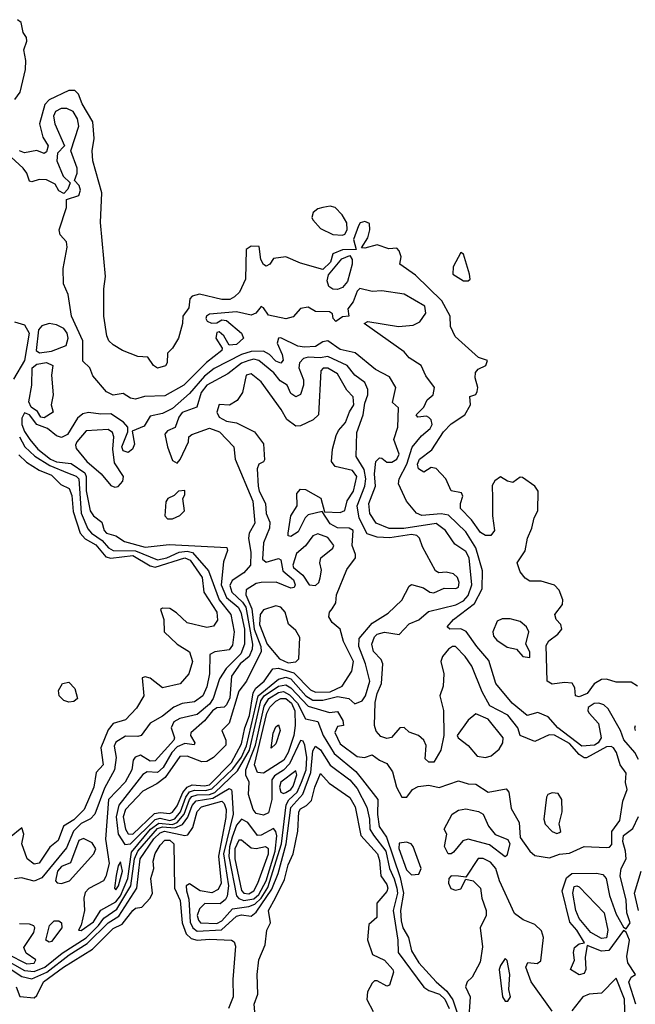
# Model space of a CAD drawing. Extents: x 2895860 to 3052244, y 542080 to 918683.
# Tile 97 of 133: x 2991206 to 2993702, y 824785 to 828777. Entities that reach past the tile are written whole.
import ezdxf

# ---------------------------------------------------------------- set-up
doc = ezdxf.new("R2010")
doc.units = 0

msp = doc.modelspace()

# ---------------------------------------------------------------- linework, layer by layer
at = {"layer": '0CON05XD'}
for points in [[(2991186.6, 828453.4), (2991207.8, 828482.2), (2991229.7, 828575), (2991231.2, 828611.2), (2991222.9, 828655), (2991235, 828690), (2991233.8, 828705), (2991220, 828725), (2991212, 828765), (2991196.7, 828776.7)], [(2993123.6, 826836.4), (2993122.7, 826765), (2993131.9, 826705), (2993116.2, 826685), (2993095, 826685.6), (2993075, 826698.1), (2993038.4, 826748.4), (2992993.6, 826795), (2992993.3, 826815), (2993003.3, 826845), (2992998, 826858), (2992955, 826866.2), (2992934.4, 826915), (2992895, 826957.5), (2992875, 826960.8), (2992845, 826941.9), (2992822.7, 826955), (2992819.6, 826975), (2992827.5, 826995), (2992877.8, 827032.2), (2992924.8, 827105.2), (2992955, 827137.9), (2993010.8, 827175), (2993033.3, 827215), (2993031.7, 827248.3), (2993055, 827256.7), (2993061.4, 827268.6), (2993064.3, 827285), (2993052.5, 827325), (2993054.2, 827345.8), (2993065, 827360), (2993096.7, 827375), (2993102.5, 827395), (2993066.4, 827406.4), (2992971.8, 827491.8), (2992953.3, 827533.3), (2992951.1, 827575), (2992917.4, 827637.4), (2992811.2, 827741.2), (2992747.5, 827785), (2992753.3, 827815), (2992745, 827840), (2992735, 827850), (2992703, 827847), (2992655, 827863.8), (2992605, 827850), (2992591.7, 827851.7), (2992617.7, 827892.3), (2992626, 827925), (2992625, 827950), (2992605, 827958.8), (2992587, 827953), (2992579.3, 827940.7), (2992560, 827885), (2992570, 827845), (2992515, 827843.3), (2992475, 827827.5), (2992466.2, 827793.8), (2992435, 827763.8), (2992345, 827789.6), (2992285, 827815.4), (2992235, 827808), (2992220, 827785), (2992205, 827778), (2992194.4, 827784.4), (2992184, 827805), (2992176.7, 827856.7), (2992145, 827858.8), (2992123.8, 827845), (2992121.1, 827725), (2992097.7, 827672.3), (2992077.4, 827652.6), (2992057.6, 827642.4), (2992025, 827641.9), (2991935, 827664), (2991905, 827655.4), (2991895.5, 827645), (2991891.1, 827608.9), (2991867.5, 827575), (2991865.7, 827545), (2991849.2, 827485), (2991825.8, 827445), (2991805.8, 827425), (2991803.3, 827385), (2991796.4, 827373.6), (2991765, 827364), (2991748.8, 827375), (2991725, 827408.8), (2991685, 827411.2), (2991623.3, 827435), (2991585, 827458.6), (2991567.1, 827475), (2991559.4, 827495), (2991546.8, 827575), (2991547.1, 827685), (2991553.1, 827735), (2991533.6, 827955), (2991538.8, 828075), (2991502.5, 828205), (2991499.6, 828245), (2991507.9, 828295), (2991502.7, 828362.7), (2991459.1, 828435), (2991444.7, 828474.7), (2991429.8, 828489.8), (2991405, 828489.5), (2991325, 828451.5), (2991307.7, 828432.3), (2991285.4, 828355), (2991300, 828300), (2991320.6, 828265), (2991315, 828240.8), (2991305, 828234.4), (2991275, 828246.2), (2991225, 828237.3), (2991205, 828245.5)], [(2991395.8, 828015), (2991395, 828047.5), (2991445, 828064), (2991452.9, 828085), (2991447.5, 828105), (2991427.5, 828125), (2991439.1, 828155), (2991438.8, 828175), (2991413.3, 828245), (2991445.3, 828345), (2991440.8, 828375), (2991422.8, 828405), (2991396.8, 828416.8), (2991373.9, 828416.1), (2991351.1, 828405), (2991343.2, 828385), (2991348.9, 828355), (2991388.1, 828265), (2991358.6, 828235), (2991355.8, 828205), (2991381.7, 828141.7), (2991410, 828115), (2991400.7, 828089.3), (2991385, 828072.5), (2991365, 828083.3), (2991349.3, 828109.3), (2991315, 828127.7), (2991285, 828129.2), (2991255, 828118.6), (2991245, 828122.5), (2991234.7, 828155), (2991219.7, 828175), (2991155, 828234.8)], [(2992515, 827903.3), (2992525, 827907.5), (2992534, 827925), (2992532.7, 827952.7), (2992514, 827985), (2992485.4, 828015.4), (2992465, 828021.1), (2992434.5, 828015.5), (2992415, 828010), (2992396, 827995), (2992390, 827975), (2992394, 827965), (2992425, 827930), (2992475, 827905.8), (2992515, 827903.3)], [(2993715, 825777.1), (2993700.9, 825805), (2993656.4, 825856.4), (2993642.1, 825895), (2993592, 825982), (2993575, 825998.6), (2993555, 826006.1), (2993535, 826004.8), (2993511.6, 825988.4), (2993509.5, 825975), (2993515.8, 825965), (2993553.6, 825923.6), (2993563.8, 825865), (2993552.2, 825845), (2993536.5, 825835), (2993485, 825831.5), (2993388.8, 825905), (2993349.5, 825949.5), (2993307.6, 825967.6), (2993263.8, 825955), (2993203.3, 826005), (2993136.2, 826085), (2993108.3, 826178.3), (2993060, 826235), (2993016.7, 826296.7), (2992995, 826306.4), (2992950, 826305), (2992940, 826315), (2992964.4, 826345), (2993049.8, 826410.2), (2993081.3, 826468.7), (2993082.5, 826542.5), (2993055.9, 826635), (2993015, 826700), (2992945, 826767.2), (2992915, 826773.7), (2992836.6, 826766.6), (2992815, 826776), (2992774, 826825), (2992742, 826895), (2992744.3, 826915), (2992775.4, 826974.6), (2992797, 827043), (2992835, 827089.6), (2992870.6, 827119.4), (2992878.5, 827135), (2992874.5, 827154.5), (2992865, 827164), (2992855, 827168.8), (2992820, 827165), (2992813.3, 827175), (2992844.4, 827205.6), (2992858, 827235), (2992882.5, 827255), (2992887.5, 827285), (2992852.6, 827332.6), (2992834.3, 827375), (2992785.3, 827405.3), (2992765, 827430), (2992602.5, 827545), (2992617.5, 827552.5), (2992742.4, 827532.4), (2992801.7, 827538.3), (2992827.9, 827552.1), (2992853.4, 827586.6), (2992848.9, 827615), (2992765, 827664.3), (2992675, 827677.8), (2992635, 827674.1), (2992585, 827686.2), (2992574.4, 827675.6), (2992557.6, 827632.4), (2992536, 827605), (2992540, 827575), (2992515, 827572.5), (2992487.3, 827552.7), (2992476.7, 827565), (2992473.8, 827583.8), (2992462, 827592), (2992405, 827592.9), (2992375, 827611.4), (2992344.4, 827605.6), (2992315, 827572.5), (2992285, 827563.5), (2992215, 827578.9), (2992195, 827608.8), (2992185, 827613.8), (2992162.9, 827587.1), (2992145, 827578.2), (2992085, 827592.5), (2991975, 827582.2), (2991963.6, 827575), (2991961.2, 827565), (2991965.7, 827555), (2991984.2, 827545.8), (2992005, 827547.5), (2992025, 827559.4), (2992045, 827556.5), (2992105.7, 827505), (2992114, 827485), (2992085, 827460), (2992055, 827456.7), (2992034.3, 827495), (2992015, 827510.8), (2992005, 827508.8), (2992001.5, 827485), (2992027.5, 827445), (2992026, 827435), (2991962.7, 827387.3), (2991871.5, 827295), (2991795, 827251.3), (2991711.3, 827248.7), (2991675, 827238.6), (2991655, 827242.5), (2991625, 827261.2), (2991585, 827254), (2991557.7, 827267.7), (2991502.7, 827332.7), (2991490, 827365), (2991462.3, 827392.3), (2991461.8, 827475), (2991415.7, 827575), (2991402.3, 827662.3), (2991383.9, 827706.1), (2991382.7, 827767.3), (2991398, 827855), (2991395.8, 827875.8), (2991370, 827905), (2991366, 827925), (2991395.8, 828015)], [(2992495, 827682.7), (2992475, 827683.8), (2992460, 827695), (2992452.7, 827717.3), (2992458.1, 827741.9), (2992512.3, 827807.7), (2992545, 827820), (2992554, 827805), (2992554.4, 827785), (2992535.3, 827715), (2992515, 827690.5), (2992495, 827682.7)], [(2993025, 827717.5), (2993032.5, 827725), (2993030, 827745), (2993005.9, 827825.9), (2992995, 827832.5), (2992963.8, 827775), (2992962.5, 827745), (2993005, 827717.5), (2993025, 827717.5)], [(2991185, 827551.9), (2991225, 827539.4), (2991244.7, 827505), (2991225.5, 827394.5), (2991181.1, 827318.9)], [(2991286.6, 827426.6), (2991335, 827433), (2991394.7, 827455.3), (2991402.5, 827485), (2991398.3, 827505), (2991384.8, 827524.8), (2991355, 827539.8), (2991325, 827544.5), (2991295, 827535.2), (2991281.4, 827518.6), (2991272.7, 827435), (2991286.6, 827426.6)], [(2991455, 825083.1), (2991505, 825118.7), (2991534.2, 825165.8), (2991595, 825200.6), (2991615, 825224.8), (2991644.9, 825295), (2991658.8, 825401.2), (2991736, 825495), (2991770.5, 825519.5), (2991825, 825512.9), (2991845, 825521.1), (2991872.2, 825555), (2991893.9, 825615), (2991903.5, 825626.5), (2991925, 825633.4), (2991975, 825634.7), (2991997, 825643), (2992089.4, 825730.6), (2992137.5, 825815), (2992184, 826015), (2992196.8, 826035), (2992255, 826074.6), (2992285, 826079.6), (2992305, 826067.2), (2992375, 825992.9), (2992461.9, 825968.1), (2992495, 825971.2), (2992516.5, 825935), (2992518.8, 825915), (2992495, 825910.8), (2992483.5, 825886.5), (2992505, 825840.4), (2992575, 825788.8), (2992604.4, 825785.6), (2992635, 825795.8), (2992665, 825774), (2992695, 825761.4), (2992717.3, 825727.3), (2992733.9, 825665), (2992755, 825624.4), (2992776, 825625), (2992798.9, 825655), (2992822.3, 825667.7), (2992865, 825673.5), (2992906.9, 825663.1), (2992985, 825691.2), (2993025, 825678.8), (2993055, 825677.1), (2993105.4, 825644.6), (2993178.7, 825658.7), (2993189.4, 825645), (2993198.4, 825578.4), (2993231.5, 825521.5), (2993235, 825461.4), (2993275, 825405.4), (2993295, 825387.9), (2993355, 825378), (2993395, 825393.4), (2993435, 825397.8), (2993495, 825423.8), (2993585, 825419.8), (2993597.8, 825422.2), (2993607.2, 825432.8), (2993606.5, 825485), (2993640.2, 825529.8), (2993651.8, 825608.2), (2993669.2, 825655), (2993663.2, 825683.2), (2993665, 825721.2), (2993641.1, 825755), (2993626.4, 825805), (2993614.4, 825824.4), (2993605, 825830.3), (2993585, 825828.5), (2993505, 825783.6), (2993495, 825783.2), (2993475, 825797.1), (2993435, 825842.4), (2993375, 825875.2), (2993353.5, 825876.5), (2993295, 825850), (2993235, 825873.8), (2993226.2, 825905), (2993185, 825957.3), (2993112.4, 825995), (2993081.3, 826051.3), (2993039.5, 826155), (2993011.8, 826195), (2992972.5, 826235), (2992961.2, 826235), (2992945, 826224.4), (2992920, 826195), (2992913.5, 826175), (2992925.8, 826125), (2992923.1, 826075), (2992909.3, 826035), (2992924.6, 825975.4), (2992925.9, 825874.1), (2992914, 825815), (2992885, 825765.7), (2992865, 825766.9), (2992849.7, 825779.7), (2992854.4, 825834.4), (2992845, 825856), (2992823.3, 825875), (2992785, 825888.1), (2992765, 825906.5), (2992748, 825905), (2992713.1, 825866.9), (2992695, 825862.9), (2992670.4, 825870.4), (2992651.8, 825891.8), (2992644.7, 825915), (2992647.8, 826007.8), (2992655.2, 826045), (2992673.2, 826085), (2992678.8, 826165), (2992671.9, 826181.9), (2992640.5, 826215), (2992633.5, 826245), (2992644.4, 826275), (2992656, 826285), (2992685, 826292.7), (2992745, 826283.5), (2992785, 826326.5), (2992825, 826343.1), (2992863, 826377), (2992975, 826404.2), (2993005, 826420.8), (2993025, 826441.6), (2993039.8, 826485), (2993028.8, 826595), (2993015, 826620.8), (2992970.7, 826650.7), (2992958.2, 826668.2), (2992932.9, 826705), (2992895, 826733.3), (2992763.2, 826713.2), (2992703.7, 826713.7), (2992651.5, 826735), (2992625.5, 826775), (2992621.9, 826815), (2992648.4, 826885), (2992644.3, 826935), (2992650, 826985), (2992665, 827000), (2992675, 826999.2), (2992695, 826982.1), (2992715, 826982.8), (2992735.3, 826995), (2992744.1, 827015), (2992723.1, 827075), (2992739.1, 827125), (2992742.3, 827202.3), (2992717.5, 827225), (2992731.1, 827285), (2992705, 827328.9), (2992648.7, 827358.7), (2992566.1, 827426.1), (2992505, 827439.7), (2992455, 827474.1), (2992435, 827471.1), (2992405, 827451.1), (2992361.4, 827448.6), (2992333.4, 827453.4), (2992265, 827486.2), (2992255, 827485.7), (2992249.6, 827465), (2992270.5, 827419.5), (2992274.4, 827395.6), (2992265, 827384.5), (2992245, 827392.1), (2992218.8, 827418.8), (2992195, 827432.5), (2992145, 827431.1), (2992105, 827419.2), (2991995, 827363), (2991955, 827330.7), (2991895, 827260.8), (2991825, 827200.9), (2991785, 827180), (2991735, 827168.6), (2991710.9, 827129.1), (2991662, 827108), (2991671.9, 827055), (2991663.1, 827035), (2991645, 827021.5), (2991625, 827028.6), (2991620.3, 827045), (2991644.3, 827105), (2991644.4, 827125), (2991626.7, 827145), (2991575, 827179.2), (2991535, 827176.9), (2991485, 827184.4), (2991461.3, 827178.7), (2991439.6, 827160.4), (2991399.6, 827095), (2991375, 827082.3), (2991355, 827089.2), (2991318.7, 827118.7), (2991275.9, 827135.9), (2991245, 827174.7), (2991225, 827182.3), (2991215, 827160.8), (2991215.1, 827135), (2991225, 827107.1), (2991247.4, 827075), (2991279.3, 827035), (2991330.5, 826995), (2991355, 826984.3), (2991415, 826976.8), (2991469.7, 826939.7), (2991475.9, 826925), (2991475, 826866.2), (2991491.5, 826785), (2991504.4, 826765), (2991538.8, 826738.8), (2991548.8, 826705), (2991557.5, 826695), (2991595, 826684.3), (2991630.9, 826660.9), (2991715, 826638.6), (2991811.7, 826648.3), (2992046.1, 826636.1), (2992048.8, 826625), (2992031.8, 826578.2), (2992023.2, 826485), (2992043.8, 826433.8), (2992091.2, 826395), (2992102.2, 826375), (2992117.5, 826305), (2992117.7, 826245), (2992103, 826205), (2992043.5, 826146.5), (2992016, 826104), (2991990, 826025), (2991975, 826002), (2991925, 825959), (2991855, 825943.3), (2991830.6, 825929.4), (2991819.7, 825905), (2991833.8, 825865), (2991831.3, 825855), (2991755, 825772), (2991735, 825770.8), (2991695, 825794.6), (2991674.1, 825785.9), (2991666.2, 825773.8), (2991660.6, 825735), (2991634.1, 825685), (2991566.2, 825615), (2991553.8, 825453.8), (2991568.4, 825355), (2991555, 825302.5), (2991545, 825285.4), (2991485.6, 825254.4), (2991471.6, 825238.4), (2991466.5, 825215), (2991468.4, 825165), (2991454.5, 825105.5), (2991444, 825085), (2991455, 825083.1)], [(2991305, 827162.7), (2991292.1, 827165), (2991278.5, 827188.5), (2991252.8, 827205), (2991242.7, 827227.3), (2991254.5, 827295), (2991256.1, 827365), (2991275, 827379.6), (2991315, 827387.1), (2991340, 827375), (2991334.6, 827335), (2991341.9, 827255), (2991333.1, 827215), (2991341.2, 827185), (2991305, 827162.7)], [(2991632.2, 825432.2), (2991655, 825434.8), (2991755, 825533.2), (2991775, 825539), (2991815, 825529.4), (2991835, 825536.9), (2991857.6, 825565), (2991879, 825625), (2991895, 825645.4), (2991915, 825652.9), (2991958.7, 825651.3), (2991985, 825657.5), (2992070.5, 825739.5), (2992105, 825786.7), (2992125, 825831.9), (2992172.9, 826035), (2992255, 826103.2), (2992285, 826110.7), (2992305, 826103.8), (2992366.4, 826035), (2992395, 826017.8), (2992435, 826017.5), (2992495, 826032.6), (2992541.2, 826025), (2992565, 826002.9), (2992595, 826014.4), (2992608.8, 826035), (2992625.4, 826095), (2992608.4, 826165), (2992581.5, 826235), (2992581.8, 826268.2), (2992635, 826330), (2992699.8, 826370.2), (2992755, 826423.3), (2992785, 826480), (2992795, 826487.1), (2992843.3, 826473.3), (2992868.8, 826455), (2992885, 826452.2), (2992927.8, 826472.2), (2992975, 826470), (2992985, 826476.2), (2992988.5, 826495), (2992981.8, 826515), (2992965, 826530.4), (2992935, 826536.7), (2992905, 826534.4), (2992892.7, 826542.7), (2992838.7, 826638.7), (2992826.8, 826675), (2992816.9, 826685), (2992795, 826688.9), (2992706.4, 826676.4), (2992655, 826678.1), (2992615, 826692.7), (2992582.2, 826755), (2992574.4, 826805), (2992605.8, 826885), (2992610, 826915), (2992603, 826953), (2992570.6, 827005), (2992572.5, 827102.5), (2992598.4, 827175), (2992605, 827222), (2992617.3, 827255), (2992617.2, 827277.2), (2992606, 827306), (2992564.4, 827335), (2992534.3, 827374.3), (2992455, 827411.7), (2992423.8, 827406.2), (2992375, 827408.4), (2992357, 827403), (2992341.1, 827385), (2992337.5, 827365), (2992356.4, 827316.4), (2992356.6, 827295), (2992345, 827257.5), (2992325, 827246.9), (2992305, 827260.8), (2992290.6, 827295), (2992262, 827312), (2992236.4, 827345), (2992175, 827394.7), (2992155, 827399.8), (2992135.3, 827395.3), (2992105, 827384.3), (2992049.5, 827340.5), (2991965, 827295.2), (2991941.6, 827265), (2991924.7, 827205.3), (2991865, 827183.8), (2991851.2, 827165), (2991836.8, 827123.2), (2991805, 827109.2), (2991795, 827096.7), (2991804.6, 827045.4), (2991825, 826990), (2991845, 826978.9), (2991857.1, 826992.9), (2991890.8, 827065), (2991891.2, 827085), (2991903.3, 827095), (2991975, 827120.9), (2992016.5, 827105), (2992074.4, 827045), (2992079.2, 826995), (2992151.7, 826825), (2992159.3, 826735), (2992136.9, 826695), (2992133.2, 826675), (2992143.7, 826616.3), (2992141.2, 826565), (2992115, 826534.5), (2992067.7, 826502.3), (2992057.4, 826482.6), (2992066.1, 826455), (2992110, 826415), (2992123.4, 826395), (2992150, 826245), (2992148.5, 826225), (2992136.4, 826195), (2992100.5, 826165), (2992065.3, 826115), (2992057.3, 826027.3), (2992045, 825998.5), (2992035, 825989.3), (2992005, 825986.7), (2991987.1, 825975), (2991955.7, 825934.3), (2991900, 825885), (2991898.8, 825875), (2991916.2, 825845), (2991913, 825837), (2991875, 825841.8), (2991845, 825828), (2991822.8, 825805), (2991787.8, 825745), (2991765, 825724.8), (2991722.9, 825727.1), (2991705, 825716.9), (2991608.2, 825591.8), (2991597, 825545), (2991604.5, 825474.5), (2991632.2, 825432.2)], [(2991665, 825474.8), (2991751.9, 825558.1), (2991775, 825562.8), (2991815, 825558.1), (2991825, 825563.1), (2991845, 825589.3), (2991867, 825643), (2991885.6, 825664.4), (2991905, 825673.8), (2991955, 825670.5), (2991975.7, 825675), (2992065, 825764.4), (2992105, 825840), (2992119, 825905), (2992137.3, 825955), (2992152, 826048), (2992163.3, 826066.7), (2992197.2, 826095), (2992232.9, 826145), (2992255, 826147.6), (2992317.9, 826127.9), (2992385, 826059.5), (2992405, 826049.7), (2992465, 826052), (2992514, 826075), (2992552.5, 826135), (2992559.1, 826175), (2992518.9, 826255), (2992505.8, 826305), (2992473.1, 826333.1), (2992459.4, 826355), (2992461.9, 826375), (2992472.6, 826387.4), (2992488.3, 826411.7), (2992491.1, 826445), (2992532.6, 826547.4), (2992567.1, 826595), (2992568.2, 826608.2), (2992554.5, 826645), (2992557.9, 826705), (2992542.5, 826715), (2992495, 826716.7), (2992465, 826733.1), (2992432.5, 826782.5), (2992375, 826769.6), (2992362.9, 826757.1), (2992335, 826700.4), (2992305, 826681.4), (2992295, 826683.3), (2992294.4, 826694.4), (2992305.3, 826765), (2992331.5, 826805), (2992330, 826855), (2992345, 826872.9), (2992365, 826872.4), (2992427, 826837), (2992441.7, 826781.7), (2992505, 826778.8), (2992525, 826786), (2992534.1, 826825.9), (2992560, 826865), (2992572.5, 826925), (2992555, 826949.1), (2992485, 826964.4), (2992470, 826985), (2992474.5, 827035.5), (2992489.1, 827090.9), (2992498.6, 827111.4), (2992527.1, 827142.9), (2992543.2, 827186.8), (2992560.8, 827215), (2992558, 827248), (2992532.7, 827275), (2992495, 827340.5), (2992455, 827364.1), (2992436.9, 827363.1), (2992427.2, 827352.8), (2992417.8, 827175), (2992396, 827154), (2992345, 827130), (2992325, 827128.1), (2992288.5, 827155), (2992266.4, 827196.4), (2992185, 827307.8), (2992145, 827340.5), (2992123.6, 827335), (2992109.2, 827265), (2992087.5, 827232.5), (2992056.9, 827213.1), (2992014.2, 827215.8), (2992005.5, 827185), (2992014.5, 827165), (2992045, 827149.1), (2992085, 827142.2), (2992158, 827105), (2992195, 827057.5), (2992198.1, 826991.9), (2992195, 826984), (2992175, 826974), (2992168.5, 826955), (2992172.9, 826885), (2992176.7, 826865), (2992202.4, 826815), (2992205.6, 826775), (2992220.8, 826739.2), (2992219.1, 826715), (2992194.3, 826655.7), (2992189.8, 826589.8), (2992205, 826577.6), (2992255, 826591.4), (2992265, 826586.2), (2992272.7, 826542.7), (2992315.5, 826505), (2992322.9, 826485), (2992319.2, 826475), (2992305, 826471.4), (2992245.5, 826495.5), (2992184.6, 826494.6), (2992165, 826490.4), (2992124.5, 826465), (2992123.3, 826445), (2992147.8, 826387.8), (2992157, 826305), (2992183.2, 826235), (2992185.2, 826215), (2992125.9, 826094.1), (2992095, 826053.6), (2992055.2, 825924.8), (2992025.6, 825895), (2992041.8, 825855), (2992041.2, 825835), (2991992.2, 825785), (2991965, 825769.6), (2991945, 825768), (2991885, 825790.6), (2991855, 825788.7), (2991796.1, 825703.9), (2991761.9, 825678.1), (2991705, 825648.4), (2991635, 825574.6), (2991626, 825545), (2991634.3, 825494.3), (2991645, 825475.4), (2991665, 825474.8)], [(2991591.5, 826881.5), (2991605, 826884.6), (2991623.6, 826905), (2991626.7, 826925), (2991590.4, 826980.4), (2991583.7, 827035), (2991587.8, 827085), (2991582.6, 827102.6), (2991565, 827114.7), (2991475, 827110), (2991437.1, 827065), (2991432, 827052), (2991435, 827038), (2991478.2, 826985), (2991535.9, 826935.9), (2991575, 826888.2), (2991591.5, 826881.5)], [(2991205.1, 827085.1), (2991227.2, 827045), (2991266.6, 827006.6), (2991328.5, 826968.5), (2991399.6, 826939.6), (2991435, 826926.3), (2991445.5, 826915), (2991454.8, 826775.2), (2991482.6, 826712.6), (2991497.1, 826695), (2991540, 826665), (2991565.9, 826635), (2991585, 826624.9), (2991675, 826623.2), (2991765, 826586.2), (2991802.3, 826595), (2991852.5, 826617.5), (2991885, 826621.3), (2991906.4, 826616.4), (2991971.5, 826541.5), (2992014.2, 826425), (2992061.6, 826365), (2992075.9, 826294.1), (2992069.1, 826240.9), (2992055, 826221.5), (2991996.8, 826213.2), (2991977.3, 826202.7), (2991975.7, 826125), (2991965, 826072), (2991948.8, 826035), (2991915, 826011.1), (2991865, 826004.1), (2991830.8, 825989.2), (2991785, 825952.2), (2991735.3, 825924.7), (2991698.8, 825875), (2991685, 825870), (2991635, 825871.1), (2991595, 825847.3), (2991588.6, 825831.4), (2991597.4, 825785), (2991590.3, 825735), (2991549.6, 825660.4), (2991510, 825555), (2991492.9, 825537.1), (2991455, 825517.7), (2991423.7, 825486.3), (2991395, 825419.5), (2991295, 825297.1), (2991265, 825283.8), (2991213.1, 825296.9), (2991185, 825293.1)], [(2991202.5, 827012.5), (2991232.9, 826982.9), (2991285, 826949.6), (2991335, 826929.7), (2991372.7, 826892.7), (2991406.3, 826876.3), (2991417.6, 826847.6), (2991422.5, 826782.5), (2991451.6, 826695), (2991471.9, 826671.9), (2991515, 826647), (2991555, 826599), (2991575, 826592.9), (2991665, 826604.3), (2991735, 826562.5), (2991755, 826557.5), (2991875, 826594.3), (2991897.7, 826585), (2991946, 826515), (2991952.3, 826455), (2992005.8, 826375), (2992008.5, 826341.5), (2991992.1, 826317.9), (2991965, 826312.2), (2991885, 826330.9), (2991841.4, 826371.4), (2991815, 826388.9), (2991785, 826390), (2991776.7, 826385), (2991790.5, 826345), (2991792, 826295), (2991843.8, 826245), (2991895, 826214), (2991906.9, 826175), (2991891.2, 826125), (2991856.2, 826083.8), (2991785, 826067.8), (2991735, 826106.4), (2991715, 826112.2), (2991702, 826108), (2991709.4, 826035), (2991679.6, 825985), (2991635, 825937.9), (2991585, 825923.3), (2991565, 825897.1), (2991535.3, 825825), (2991544.4, 825755), (2991516.2, 825723.8), (2991505.8, 825665), (2991467.6, 825575), (2991425, 825532.6), (2991383.2, 825506.8), (2991361.6, 825448.4), (2991328.3, 825421.7), (2991285, 825356.7), (2991265, 825353.3), (2991236, 825375), (2991214.3, 825435)], [(2993711.2, 826075), (2993685, 826090.8), (2993625, 826091.2), (2993585, 826103.3), (2993565, 826101.2), (2993535, 826083.3), (2993507.1, 826045), (2993475, 826030.8), (2993460, 826035), (2993457, 826067), (2993446, 826086), (2993415, 826089.4), (2993365, 826083.1), (2993344.4, 826094.4), (2993341.3, 826238.7), (2993351.1, 826258.9), (2993388, 826285), (2993403.8, 826305), (2993400, 826325), (2993382, 826345), (2993376, 826365), (2993406.9, 826405), (2993407.8, 826425), (2993393.4, 826463.4), (2993375, 826484.2), (2993320.8, 826500.8), (2993275, 826500.8), (2993255, 826512.5), (2993235, 826537.5), (2993223.9, 826575), (2993256.2, 826623.8), (2993265.3, 826674.7), (2993283.3, 826715), (2993292.4, 826757.6), (2993307.5, 826785), (2993308.2, 826865), (2993295, 826885.5), (2993245, 826920), (2993235, 826921.2), (2993205, 826900.6), (2993183.8, 826905), (2993155, 826923.3), (2993132.5, 826907.5), (2993121.9, 826888.1), (2993123.6, 826836.4)], [(2991805, 826752.9), (2991825, 826753.1), (2991855, 826765.8), (2991874, 826785), (2991866.7, 826835), (2991875, 826850), (2991875, 826867.5), (2991850, 826865), (2991832.5, 826847.5), (2991806.7, 826835), (2991798.3, 826821.7), (2991794, 826765), (2991805, 826752.9)], [(2992405, 826482.5), (2992419.4, 826495), (2992424.2, 826514.2), (2992429.2, 826545), (2992423.4, 826575), (2992426.4, 826595), (2992476, 826634), (2992479.1, 826645), (2992455, 826676.9), (2992415, 826692.1), (2992395, 826683.3), (2992365, 826643.6), (2992328, 826612), (2992313.3, 826565), (2992316.6, 826555), (2992353.6, 826525), (2992379.6, 826485), (2992405, 826482.5)], [(2992295, 826168.9), (2992325, 826173.1), (2992337.2, 826185), (2992341.6, 826271.6), (2992325, 826299.6), (2992295.3, 826325.3), (2992283, 826375), (2992265.2, 826395.2), (2992245, 826400.5), (2992195, 826384.5), (2992181.1, 826365), (2992177.7, 826325), (2992208.8, 826245), (2992260, 826185), (2992295, 826168.9)], [(2993275, 826191.2), (2993275, 826213.3), (2993258.9, 826245), (2993271.1, 826295), (2993260.6, 826315), (2993235, 826336.1), (2993195, 826348), (2993162.5, 826347.5), (2993142.1, 826337.9), (2993124.2, 826295), (2993127.8, 826277.8), (2993140.9, 826260.9), (2993182.8, 826232.8), (2993220, 826225), (2993246.7, 826195), (2993275, 826191.2)], [(2991405, 826010), (2991385, 826016.2), (2991366, 826035), (2991362.9, 826057.1), (2991380, 826085), (2991405, 826090), (2991430, 826065), (2991440, 826025), (2991425, 826012.5), (2991405, 826010)], [(2991135, 824972.6), (2991225, 824921), (2991265, 824917.2), (2991308.3, 824935), (2991378.2, 824991.8), (2991475, 825054.3), (2991525.8, 825104.2), (2991546.6, 825133.4), (2991599.1, 825170.9), (2991656.7, 825265), (2991672, 825375), (2991685.4, 825405), (2991765, 825497.9), (2991785, 825503.6), (2991835, 825500.1), (2991865.8, 825514.2), (2991887.1, 825542.9), (2991905, 825590.9), (2991920.9, 825609.1), (2991989.4, 825620.6), (2992055, 825658.9), (2992064.7, 825654.7), (2992066.6, 825646.6), (2992072.1, 825555), (2992032.9, 825395), (2992053.2, 825265), (2992047.2, 825222.8), (2992040.4, 825209.6), (2992018.1, 825191.9), (2991956.5, 825193.5), (2991935, 825171.4), (2991926, 825145), (2991930.3, 825125), (2991939.4, 825115), (2992005, 825112.1), (2992025, 825123.3), (2992068.3, 825171.7), (2992135, 825181.4), (2992159.3, 825190.7), (2992184.5, 825215), (2992212, 825258), (2992267.7, 825435), (2992286.3, 825593.7), (2992296.9, 825613.1), (2992331.4, 825645), (2992349, 825685), (2992367.8, 825735), (2992370.6, 825785), (2992361.7, 825835), (2992355, 825851.4), (2992345, 825854.5), (2992300.4, 825759.6), (2992275, 825733.6), (2992238.8, 825711.2), (2992228.1, 825695), (2992228.8, 825615), (2992215, 825560.9), (2992195, 825551), (2992165, 825558.2), (2992152.2, 825575), (2992134.2, 825635.8), (2992136.7, 825685), (2992122.9, 825712.9), (2992122.5, 825735), (2992162.4, 825835), (2992197.2, 825992.8), (2992215.6, 826025), (2992255, 826048.6), (2992275, 826052.4), (2992299.5, 826039.5), (2992332.6, 826005), (2992365, 825942.5), (2992415, 825930.5), (2992436.7, 825875), (2992481.1, 825801.1), (2992568.9, 825728.9), (2992595.9, 825695), (2992657.8, 825615), (2992656.2, 825553.8), (2992663.5, 825505), (2992692.7, 825462.7), (2992749.1, 825299.1), (2992762.9, 825235), (2992749.8, 825165), (2992752.9, 825122.9), (2992760.2, 825095), (2992782.2, 825055), (2992795, 825001.4), (2992825, 824952.2), (2992895.4, 824875), (2992937.9, 824837.9), (2992962, 824802), (2992982.3, 824742.3)], [(2992195, 825721.4), (2992170.4, 825725), (2992157.5, 825755), (2992208.4, 825965), (2992220.7, 825989.3), (2992245, 826013.1), (2992265, 826024.2), (2992285, 826023.8), (2992307.6, 826005), (2992321.5, 825975), (2992323.5, 825915), (2992316.9, 825875), (2992293.9, 825805), (2992277.6, 825775), (2992195, 825721.4)], [(2993095, 825784.8), (2993117.6, 825792.4), (2993150.5, 825819.5), (2993165.2, 825844.8), (2993166.5, 825865), (2993105, 825940), (2993055, 825962.9), (2993025, 825937.1), (2992980, 825875), (2992984.6, 825864.6), (2993025, 825834), (2993060.8, 825790.8), (2993095, 825784.8)], [(2992225, 825823.3), (2992233.8, 825883.8), (2992245, 825910), (2992255, 825917.5), (2992262.5, 825895), (2992245, 825840), (2992225, 825823.3)], [(2993702.9, 825895), (2993700, 825905), (2993702.5, 825915)], [(2991101.1, 824971.1), (2991215, 824897.4), (2991255, 824887.9), (2991315.2, 824914.8), (2991406.4, 824985), (2991479.4, 825030.6), (2991564.6, 825115.4), (2991607.6, 825142.4), (2991680.2, 825255), (2991694.4, 825375), (2991750, 825455), (2991775, 825480.3), (2991793.2, 825486.8), (2991875, 825469.5), (2991888, 825472), (2991908.4, 825501.6), (2991925, 825566.2), (2991942.5, 825585), (2992025, 825608.1), (2992035, 825599.2), (2992043.3, 825575), (2992042.3, 825542.3), (2992011.5, 825385), (2992022.2, 825275), (2992010, 825250), (2991985, 825236.7), (2991938.1, 825245), (2991895, 825272.9), (2991881.5, 825265), (2991882.4, 825245), (2991891.3, 825211.3), (2991897.7, 825117.7), (2991907.8, 825095), (2991925, 825081.2), (2992023.7, 825086.3), (2992085, 825141.2), (2992105, 825147.2), (2992145, 825142.1), (2992165, 825158.1), (2992228.8, 825251.2), (2992254, 825315), (2992287, 825435), (2992305, 825583.1), (2992353.9, 825636.1), (2992386, 825724), (2992395, 825812), (2992405, 825831.5), (2992425, 825816.9), (2992465, 825754.1), (2992545, 825694.7), (2992575, 825660), (2992613.4, 825583.4), (2992624.8, 825535), (2992626.2, 825495), (2992640.4, 825470.4), (2992690.1, 825405), (2992705.1, 825335.1), (2992725, 825293.8), (2992735.4, 825255), (2992737.6, 825235), (2992719.8, 825165), (2992739, 825045), (2992740.3, 824995), (2992844.5, 824854.5), (2992865, 824840), (2992907.8, 824825), (2992929.6, 824805), (2992947.9, 824767.9)], [(2992162.9, 824705), (2992156.7, 824785), (2992172, 824825), (2992168.6, 824905), (2992175.8, 824965), (2992201.1, 825025), (2992207.5, 825085), (2992223.1, 825115), (2992214.6, 825165), (2992243.4, 825216.6), (2992280, 825290), (2992295, 825350), (2992314.5, 825395), (2992333.3, 825486.7), (2992337.8, 825565), (2992345, 825577.3), (2992369.3, 825590.7), (2992389.1, 825610.9), (2992402.5, 825665), (2992425, 825720), (2992460.7, 825680.7), (2992545, 825622.5), (2992566.1, 825585), (2992589.4, 825469.4), (2992656.4, 825395), (2992665, 825367.5), (2992670.8, 825305), (2992695, 825270), (2992698.5, 825255), (2992695, 825242), (2992654, 825195), (2992654, 825136), (2992622.3, 825107.7), (2992615.9, 825045.9), (2992636.1, 824986.1), (2992685, 824964), (2992719.2, 824925), (2992721.2, 824915), (2992705, 824862.5), (2992695, 824857.5), (2992655, 824880), (2992645, 824880), (2992635, 824870), (2992616.7, 824835), (2992614, 824804), (2992638.8, 824755)], [(2992275, 825639.2), (2992285, 825643.2), (2992305, 825654.8), (2992315, 825669.1), (2992330, 825715), (2992325, 825730.8), (2992264.3, 825685), (2992260, 825665), (2992264.8, 825644.8), (2992275, 825639.2)], [(2993383.6, 825476.4), (2993395, 825481.2), (2993400, 825485), (2993393.3, 825516.7), (2993405.4, 825564.6), (2993403.8, 825615), (2993389.3, 825639.3), (2993365, 825642.5), (2993348.1, 825635), (2993342.3, 825625), (2993330.8, 825535), (2993337.1, 825515), (2993365, 825485.8), (2993383.6, 825476.4)], [(2993175, 825382.5), (2993110.5, 825430.5), (2993025, 825454.3), (2993002.9, 825447.1), (2992965, 825401.4), (2992955, 825394.2), (2992943.3, 825395), (2992928, 825425), (2992937.5, 825475), (2992927.5, 825495), (2992960, 825555), (2992985, 825572.1), (2993015, 825577.1), (2993066.2, 825566.2), (2993085, 825555.8), (2993107.3, 825507.3), (2993133.6, 825473.6), (2993185, 825452.5), (2993193.3, 825435), (2993181.7, 825388.3), (2993175, 825382.5)], [(2993704.5, 824785), (2993675.8, 824874.2), (2993685, 824894.4), (2993703.3, 824905), (2993672.4, 824952.4), (2993667.8, 824977.8), (2993678.4, 825045), (2993665, 825077.5), (2993655, 825083.8), (2993595, 825002.1), (2993565, 825000), (2993507, 825023), (2993499.6, 824975), (2993501.4, 824925), (2993495, 824910), (2993475, 824903.8), (2993440, 824925), (2993456.1, 824963.9), (2993451.4, 824995), (2993455.7, 825015), (2993475, 825029.4), (2993496.4, 825033.6), (2993465.8, 825085), (2993437.4, 825117.4), (2993405.2, 825245), (2993422.7, 825297.3), (2993445, 825314.8), (2993545, 825316.4), (2993571.1, 825311.1), (2993583.5, 825295), (2993597.1, 825225), (2993625, 825150), (2993655, 825096.7), (2993665, 825090), (2993681.8, 825115), (2993668.4, 825155), (2993665, 825206.2), (2993640.8, 825305), (2993644.8, 825335), (2993665.2, 825375), (2993662.9, 825405), (2993651.6, 825445), (2993655, 825469.2), (2993692.9, 825497.1), (2993715, 825545.7)], [(2992115, 825205.1), (2992155, 825212.6), (2992175, 825230), (2992205, 825285.3), (2992241.7, 825405), (2992248.2, 825468.2), (2992245, 825485.8), (2992235, 825496.7), (2992185, 825470), (2992169.6, 825469.6), (2992131.1, 825521.1), (2992105, 825535.4), (2992085, 825511.5), (2992067.2, 825462.8), (2992056.5, 825423.5), (2992054.2, 825384.2), (2992084.9, 825224.9), (2992095, 825213), (2992115, 825205.1)], [(2991214.3, 825435), (2991222.5, 825475), (2991215, 825500), (2991165, 825458.9)], [(2991191.1, 824855), (2991206.2, 824816.2), (2991265, 824811.2), (2991275, 824820), (2991302.7, 824875), (2991384, 824935), (2991501.6, 825008.4), (2991585, 825091.3), (2991621.1, 825108.9), (2991665, 825165.5), (2991675, 825174.3), (2991701.2, 825178.8), (2991734.6, 825215.4), (2991744.6, 825235.4), (2991737.5, 825295), (2991749.4, 825335), (2991746.7, 825365), (2991755, 825395.8), (2991775, 825430), (2991795, 825449.6), (2991815, 825450), (2991830.4, 825435), (2991833.9, 825255), (2991856.1, 825205), (2991864.7, 825114.7), (2991880.9, 825070.9), (2991901.2, 825051.2), (2991925, 825043.9), (2991975, 825048.2), (2992064.2, 825044.2), (2992075, 825037.5), (2992080.3, 825020.3), (2992069.7, 824885), (2992071.8, 824815), (2992052, 824768)], [(2991375, 825274.6), (2991407.1, 825285), (2991506.2, 825395), (2991514.6, 825415), (2991499.1, 825439.1), (2991465, 825456.2), (2991445, 825448.8), (2991412, 825358), (2991375, 825343.3), (2991358.5, 825325), (2991350.9, 825285), (2991357.2, 825277.2), (2991375, 825274.6)], [(2992135, 825231.9), (2992155, 825244.3), (2992171.9, 825275), (2992214.3, 825395), (2992215.2, 825415), (2992202.4, 825422.4), (2992165, 825414.7), (2992145, 825417.1), (2992105, 825450), (2992095, 825449.6), (2992078.2, 825415), (2992077.8, 825375), (2992105, 825245.4), (2992115, 825234.5), (2992135, 825231.9)], [(2992795, 825309.2), (2992825, 825312), (2992834.2, 825335.8), (2992801.5, 825425), (2992794, 825435), (2992775, 825442.1), (2992745, 825438.5), (2992743.4, 825416.6), (2992775, 825330), (2992795, 825309.2)], [(2991595, 825248), (2991606.2, 825265), (2991622.2, 825325), (2991615, 825362), (2991605, 825345.8), (2991596.7, 825306.7), (2991590, 825255), (2991595, 825248)], [(2993365, 824756.9), (2993280, 824875), (2993258.6, 824935), (2993266.1, 824953.9), (2993305, 824950), (2993319.1, 824960.9), (2993330.4, 825055), (2993322.1, 825082.1), (2993295, 825108.2), (2993247.6, 825127.6), (2993212.8, 825152.8), (2993152.1, 825285), (2993136.3, 825335), (2993115, 825361.3), (2993085, 825375.9), (2993065, 825376.2), (2993015, 825300), (2992985.9, 825304.1), (2992955, 825305.4), (2992945.5, 825295), (2992944.7, 825275), (2992954.2, 825254.2), (2992972.5, 825247.5), (2992995, 825253.3), (2993015, 825292.5), (2993045, 825285.8), (2993074.3, 825255), (2993080.5, 825215), (2993098.1, 825165), (2993097.1, 825145), (2993073.5, 825095), (2993082.1, 825017.9), (2993073.8, 824955), (2993040.8, 824895), (2993020.6, 824875), (2993013.5, 824855), (2993032.2, 824815), (2993025.7, 824715)], [(2993714.8, 825165), (2993699.7, 825235), (2993725.5, 825324.5)], [(2993565, 825051.3), (2993522.2, 825075), (2993475, 825132.3), (2993461.3, 825165), (2993449.4, 825235), (2993455, 825261.9), (2993465, 825265.5), (2993475, 825260.9), (2993575.5, 825155.5), (2993590.5, 825085), (2993585, 825053.8), (2993565, 825051.3)], [(2991235, 824948.9), (2991265, 824951.8), (2991271.4, 824965), (2991232.3, 824992.3), (2991222.6, 825015), (2991262.9, 825075), (2991267.3, 825095), (2991262.6, 825102.6), (2991245, 825109.7), (2991205, 825110.5)], [(2991325, 825037.1), (2991312, 825045), (2991326.3, 825103.7), (2991345, 825123.6), (2991365, 825123.1), (2991375.8, 825115), (2991376.7, 825095), (2991335, 825038.9), (2991325, 825037.1)], [(2991155, 824989), (2991235, 824948.9)], [(2993185, 824797.5), (2993196.7, 824815), (2993188.8, 824845), (2993193.3, 824905), (2993182.5, 824962.5), (2993175, 824970), (2993155, 824942), (2993150.4, 824925), (2993164, 824815), (2993175, 824797.5), (2993185, 824797.5)], [(2993662.1, 824672.1), (2993658, 824805), (2993625, 824890), (2993565, 824829.3), (2993515, 824825.3), (2993488.9, 824815), (2993445, 824757.5)]]:
    msp.add_lwpolyline(points, dxfattribs=at)

doc.saveas('drawing.dxf')
